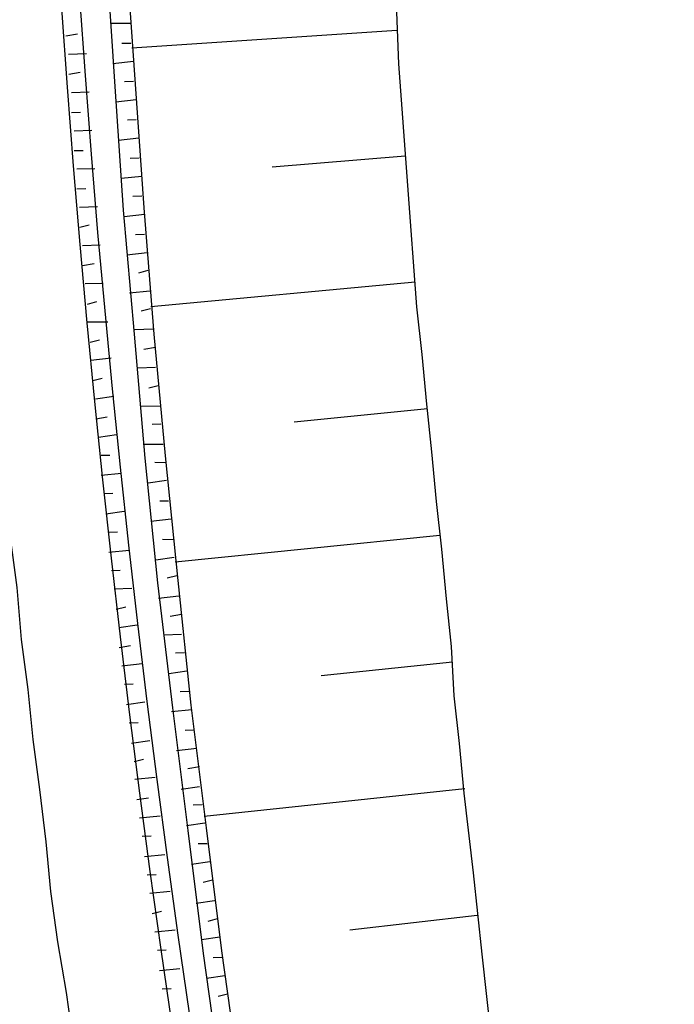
# Model space of a CAD drawing. Header units: metres. Extents: x 3435889 to 3436040, y 5439408 to 5440405.
# Tile 13 of 18: x 3435906 to 3435932, y 5439602 to 5439641. Entities that reach past the tile are written whole.
import ezdxf

# ---------------------------------------------------------------- set-up
doc = ezdxf.new("R2010")
doc.units = ezdxf.units.M
doc.layers.add('Neubau', color=1, linetype='Continuous')

msp = doc.modelspace()

# ---------------------------------------------------------------- linework, layer by layer
at = {"layer": 'Neubau'}
for points in [[(3435970.564, 5439428.873, -0.196776), (3435925.166, 5439813.802), (3435925.828, 5439813.659, 0.196256), (3435970.798, 5439429.948)], [(3435890.682, 5439677.382), (3435890.002, 5439677.443), (3435889.405, 5439677.486, -0.02416), (3435890.405, 5439717.99), (3435891.682, 5439717.886), (3435892.445, 5439717.807, 0.160304), (3435966.413, 5439409.761)], [(3435966.718, 5439411.167, -0.159975), (3435893.474, 5439717.757)]]:
    msp.add_lwpolyline(points, format="xyb", dxfattribs=at)
for points in [[(3435909.451, 5439643.327), (3435909.768, 5439638.407), (3435910.104, 5439633.568), (3435910.522, 5439628.712), (3435910.94, 5439623.856), (3435911.441, 5439618.982), (3435912.024, 5439614.09), (3435912.626, 5439609.281), (3435913.228, 5439604.472), (3435913.912, 5439599.644), (3435914.679, 5439594.799), (3435915.446, 5439589.954), (3435916.213, 5439585.109), (3435917.163, 5439580.31), (3435918.031, 5439575.53), (3435919.064, 5439570.714), (3435920.033, 5439565.998), (3435921.149, 5439561.164)], [(3435910.232, 5439643.331), (3435910.567, 5439638.493), (3435910.902, 5439633.655), (3435911.302, 5439628.716), (3435911.739, 5439623.943), (3435912.239, 5439619.069), (3435912.74, 5439614.195), (3435913.342, 5439609.385), (3435913.943, 5439604.576), (3435914.628, 5439599.749), (3435915.395, 5439594.904), (3435916.162, 5439590.058), (3435917.029, 5439585.278), (3435917.897, 5439580.498), (3435918.765, 5439575.717), (3435919.798, 5439570.901), (3435920.767, 5439566.185), (3435921.883, 5439561.351)], [(3435903.926, 5439642.621), (3435904.092, 5439640.593), (3435904.193, 5439638.665), (3435904.359, 5439636.636), (3435904.442, 5439634.625), (3435904.625, 5439632.679), (3435904.791, 5439630.65), (3435904.975, 5439628.704), (3435905.141, 5439626.675), (3435905.325, 5439624.729), (3435905.49, 5439622.701), (3435905.674, 5439620.755), (3435905.941, 5439618.791), (3435906.107, 5439616.762), (3435906.373, 5439614.798), (3435906.557, 5439612.852), (3435906.823, 5439610.888), (3435907.072, 5439608.841), (3435907.256, 5439606.895), (3435907.522, 5439604.931), (3435907.872, 5439602.949), (3435908.138, 5439600.985)], [(3435920.782, 5439641.646), (3435920.876, 5439639.286), (3435921.23, 5439634.531), (3435921.583, 5439629.775), (3435921.785, 5439627.912), (3435921.968, 5439625.966), (3435922.17, 5439624.103), (3435922.354, 5439622.157), (3435922.556, 5439620.294), (3435922.74, 5439618.348), (3435922.941, 5439616.484), (3435923.042, 5439614.556), (3435923.244, 5439612.693), (3435923.428, 5439610.747), (3435923.792, 5439607.635), (3435924.138, 5439604.441), (3435924.484, 5439601.247)], [(3435910.39, 5439640.871), (3435909.61, 5439640.867)], [(3435907.858, 5439640.381), (3435908.308, 5439640.457)], [(3435920.815, 5439640.599), (3435910.441, 5439639.907)], [(3435910.394, 5439640.09), (3435910.045, 5439640.079)], [(3435907.962, 5439639.665), (3435908.66, 5439639.687)], [(3435910.498, 5439639.374), (3435909.7, 5439639.288)], [(3435907.966, 5439638.885), (3435908.416, 5439638.96)], [(3435910.502, 5439638.594), (3435910.153, 5439638.583)], [(3435908.071, 5439638.169), (3435908.768, 5439638.191)], [(3435910.607, 5439637.878), (3435909.808, 5439637.791)], [(3435908.074, 5439637.388), (3435908.423, 5439637.399)], [(3435910.61, 5439637.097), (3435910.261, 5439637.086)], [(3435908.179, 5439636.672), (3435908.877, 5439636.694)], [(3435910.715, 5439636.382), (3435909.916, 5439636.295)], [(3435908.182, 5439635.892), (3435908.531, 5439635.903)], [(3435921.132, 5439635.678), (3435915.927, 5439635.249)], [(3435910.718, 5439635.601), (3435910.37, 5439635.59)], [(3435908.287, 5439635.176), (3435908.985, 5439635.198)], [(3435910.823, 5439634.885), (3435910.024, 5439634.799)], [(3435908.291, 5439634.395), (3435908.64, 5439634.406)], [(3435910.827, 5439634.105), (3435910.478, 5439634.094)], [(3435908.395, 5439633.68), (3435909.093, 5439633.701)], [(3435910.931, 5439633.389), (3435910.133, 5439633.302)], [(3435908.399, 5439632.899), (3435908.766, 5439632.993)], [(3435910.935, 5439632.608), (3435910.586, 5439632.597)], [(3435908.503, 5439632.183), (3435909.201, 5439632.205)], [(3435911.039, 5439631.892), (3435910.241, 5439631.806)], [(3435908.507, 5439631.403), (3435908.957, 5439631.478)], [(3435911.061, 5439631.195), (3435910.694, 5439631.101)], [(3435908.611, 5439630.687), (3435909.309, 5439630.709)], [(3435921.532, 5439630.739), (3435911.187, 5439629.781)], [(3435911.147, 5439630.396), (3435910.349, 5439630.309)], [(3435908.698, 5439629.888), (3435909.065, 5439629.982)], [(3435911.169, 5439629.698), (3435910.802, 5439629.605)], [(3435908.72, 5439629.19), (3435909.5, 5439629.194)], [(3435911.256, 5439628.9), (3435910.558, 5439628.878)], [(3435908.806, 5439628.392), (3435909.173, 5439628.486)], [(3435911.36, 5439628.184), (3435910.91, 5439628.108)], [(3435908.828, 5439627.694), (3435909.626, 5439627.781)], [(3435911.364, 5439627.403), (3435910.666, 5439627.381)], [(3435908.914, 5439626.896), (3435909.281, 5439626.989)], [(3435911.468, 5439626.687), (3435911.101, 5439626.594)], [(3435909.019, 5439626.18), (3435909.734, 5439626.284)], [(3435911.555, 5439625.889), (3435910.774, 5439625.885)], [(3435922.015, 5439625.783), (3435916.792, 5439625.271)], [(3435909.022, 5439625.399), (3435909.472, 5439625.475)], [(3435911.576, 5439625.191), (3435911.227, 5439625.18)], [(3435909.127, 5439624.683), (3435909.843, 5439624.788)], [(3435911.663, 5439624.392), (3435910.882, 5439624.389)], [(3435909.231, 5439623.968), (3435909.58, 5439623.978)], [(3435911.767, 5439623.677), (3435911.336, 5439623.684)], [(3435909.235, 5439623.187), (3435910.034, 5439623.273)], [(3435911.789, 5439622.979), (3435911.073, 5439622.874)], [(3435909.339, 5439622.471), (3435909.688, 5439622.482)], [(3435911.876, 5439622.18), (3435911.527, 5439622.169)], [(3435909.426, 5439621.673), (3435910.142, 5439621.777)], [(3435911.98, 5439621.464), (3435911.181, 5439621.378)], [(3435909.53, 5439620.957), (3435909.879, 5439620.968)], [(3435912.066, 5439620.666), (3435911.635, 5439620.673)], [(3435922.498, 5439620.826), (3435912.135, 5439619.785)], [(3435909.534, 5439620.176), (3435910.333, 5439620.263)], [(3435912.088, 5439619.968), (3435911.372, 5439619.864)], [(3435909.639, 5439619.46), (3435909.987, 5439619.471)], [(3435912.193, 5439619.252), (3435911.826, 5439619.159)], [(3435909.743, 5439618.745), (3435910.441, 5439618.766)], [(3435912.279, 5439618.454), (3435911.48, 5439618.367)], [(3435909.829, 5439617.946), (3435910.196, 5439618.04)], [(3435912.383, 5439617.738), (3435911.934, 5439617.662)], [(3435909.934, 5439617.23), (3435910.65, 5439617.335)], [(3435912.387, 5439616.957), (3435911.689, 5439616.936)], [(3435909.938, 5439616.45), (3435910.387, 5439616.525)], [(3435912.492, 5439616.241), (3435912.143, 5439616.231)], [(3435910.042, 5439615.734), (3435910.841, 5439615.82)], [(3435922.981, 5439615.869), (3435917.841, 5439615.339)], [(3435912.596, 5439615.526), (3435911.88, 5439615.421)], [(3435910.147, 5439615.018), (3435910.495, 5439615.029)], [(3435912.683, 5439614.727), (3435912.334, 5439614.716)], [(3435910.233, 5439614.219), (3435910.949, 5439614.324)], [(3435912.787, 5439614.011), (3435911.988, 5439613.925)], [(3435910.337, 5439613.504), (3435910.686, 5439613.514)], [(3435912.873, 5439613.213), (3435912.525, 5439613.202)], [(3435910.424, 5439612.705), (3435911.14, 5439612.81)], [(3435912.978, 5439612.497), (3435912.179, 5439612.41)], [(3435910.528, 5439611.989), (3435910.895, 5439612.083)], [(3435913.082, 5439611.781), (3435912.633, 5439611.705)], [(3435910.55, 5439611.291), (3435911.349, 5439611.378)], [(3435913.086, 5439611.001), (3435912.37, 5439610.896)], [(3435923.464, 5439610.912), (3435913.266, 5439609.835)], [(3435910.637, 5439610.493), (3435911.086, 5439610.569)], [(3435913.191, 5439610.285), (3435912.842, 5439610.274)], [(3435910.741, 5439609.777), (3435911.54, 5439609.864)], [(3435913.295, 5439609.569), (3435912.579, 5439609.464)], [(3435910.845, 5439609.061), (3435911.194, 5439609.072)], [(3435913.381, 5439608.77), (3435913.033, 5439608.759)], [(3435910.932, 5439608.263), (3435911.73, 5439608.349)], [(3435913.486, 5439608.055), (3435912.77, 5439607.95)], [(3435911.036, 5439607.547), (3435911.385, 5439607.558)], [(3435913.59, 5439607.339), (3435913.223, 5439607.245)], [(3435911.141, 5439606.831), (3435911.939, 5439606.918)], [(3435913.677, 5439606.54), (3435912.961, 5439606.436)], [(3435911.227, 5439606.033), (3435911.594, 5439606.126)], [(3435913.781, 5439605.824), (3435913.414, 5439605.731)], [(3435923.947, 5439605.956), (3435918.972, 5439605.39)], [(3435911.332, 5439605.317), (3435912.13, 5439605.403)], [(3435913.886, 5439605.109), (3435913.17, 5439605.004)], [(3435911.436, 5439604.601), (3435911.785, 5439604.612)], [(3435913.972, 5439604.31), (3435913.623, 5439604.299)], [(3435911.523, 5439603.802), (3435912.321, 5439603.889)], [(3435914.077, 5439603.594), (3435913.361, 5439603.49)], [(3435911.627, 5439603.087), (3435911.976, 5439603.097)], [(3435914.181, 5439602.878), (3435913.814, 5439602.785)]]:
    msp.add_lwpolyline(points, dxfattribs=at)
at = {"layer": 'Neubau', "lineweight": 25}
msp.add_arc((3436397.718, 5439676.232), 507.747, 175.29436, 211.79826, dxfattribs=at)

doc.saveas('drawing.dxf')
